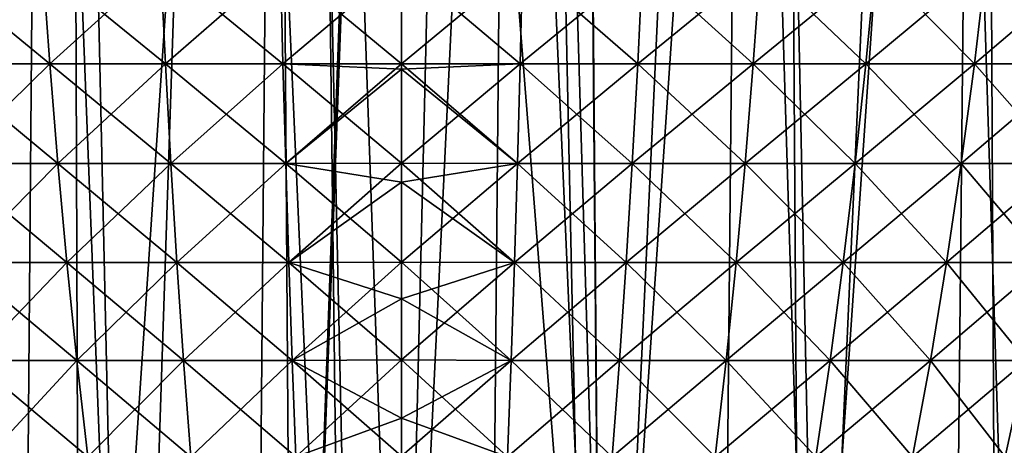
# Model space of a CAD drawing. Header units: millimetres. Extents: x -24 to 50, y -66 to 68.
# Tile 82 of 99: x -3.21 to 5.06, y 46.19 to 49.77. Entities that reach past the tile are written whole.
import ezdxf

# ---------------------------------------------------------------- set-up
doc = ezdxf.new("R2010")
doc.units = ezdxf.units.MM
doc.header["$LTSCALE"] = 65.185185
for name, color, linetype in [('1', 7, 'CONTINUOUS'), ('14', 7, 'CONTINUOUS'), ('15', 7, 'CONTINUOUS'), ('2', 7, 'CONTINUOUS'), ('43', 7, 'CONTINUOUS'), ('44', 7, 'CONTINUOUS')]:
    doc.layers.add(name, color=color, linetype=linetype)

msp = doc.modelspace()

# ---------------------------------------------------------------- linework, layer by layer
at = {"layer": '1', "color": 253, "linetype": 'Continuous', "true_color": 0xaab4c3}
for points in [[(-4.9007, 68.2, -24.0049), (-2.9531, 68.2, -24.3214), (-3.478, 5, -24.2519), (-4.9007, 68.2, -24.0049)], [(-3.478, 5, -24.2519), (-2.9531, 68.2, -24.3214), (-1.5446, 5, -24.4513), (-3.478, 5, -24.2519)], [(-2.9531, 68.2, -24.3214), (-0.9865, 68.2, -24.4801), (-1.5446, 5, -24.4513), (-2.9531, 68.2, -24.3214)], [(-1.5446, 5, -24.4513), (-0.9865, 68.2, -24.4801), (0.3985, 5, -24.4968), (-1.5446, 5, -24.4513)], [(-0.9865, 68.2, -24.4801), (0.9865, 68.2, -24.4801), (0.3985, 5, -24.4968), (-0.9865, 68.2, -24.4801)], [(0.3985, 5, -24.4968), (0.9865, 68.2, -24.4801), (2.3391, 5, -24.3881), (0.3985, 5, -24.4968)], [(0.9865, 68.2, -24.4801), (2.9531, 68.2, -24.3214), (2.3391, 5, -24.3881), (0.9865, 68.2, -24.4801)], [(2.3391, 5, -24.3881), (2.9531, 68.2, -24.3214), (4.265, 5, -24.1259), (2.3391, 5, -24.3881)], [(2.9531, 68.2, -24.3214), (4.9007, 68.2, -24.0049), (4.265, 5, -24.1259), (2.9531, 68.2, -24.3214)], [(4.265, 5, -24.1259), (4.9007, 68.2, -24.0049), (6.164, 5, -23.7119), (4.265, 5, -24.1259)], [(4.9007, 68.2, -24.0049), (6.8163, 68.2, -23.5327), (6.164, 5, -23.7119), (4.9007, 68.2, -24.0049)]]:
    msp.add_3dface(points, dxfattribs=at)
at = {"layer": '14', "color": 253, "linetype": 'Continuous', "true_color": 0xaab4c3}
for points in [[(0, 64.3, 20.5), (-0.9046, 39.2, 20.48), (-1.0729, 63.4, 20.4719), (0, 64.3, 20.5)], [(0, 63.4, 20.5), (-0.9046, 39.2, 20.48), (0, 64.3, 20.5), (0, 63.4, 20.5)], [(-3.2057, 63.4, -20.2478), (-4.8888, 63.4, -19.9085), (-4.0447, 39.2, -20.097), (-3.2057, 63.4, -20.2478)], [(-2.7823, 63.4, 20.3103), (-4.4703, 39.2, 20.0067), (-4.4722, 63.4, 20.0062), (-2.7823, 63.4, 20.3103)], [(-2.6979, 39.2, 20.3217), (-4.4703, 39.2, 20.0067), (-2.7823, 63.4, 20.3103), (-2.6979, 39.2, 20.3217)], [(-2.266, 39.2, -20.3744), (-3.2057, 63.4, -20.2478), (-4.0447, 39.2, -20.097), (-2.266, 39.2, -20.3744)], [(-1.5, 62.4, -20.445), (-3.2057, 63.4, -20.2478), (-2.266, 39.2, -20.3744), (-1.5, 62.4, -20.445)], [(-1.0729, 63.4, 20.4719), (-2.6979, 39.2, 20.3217), (-2.7823, 63.4, 20.3103), (-1.0729, 63.4, 20.4719)], [(-0.9046, 39.2, 20.48), (-2.6979, 39.2, 20.3217), (-1.0729, 63.4, 20.4719), (-0.9046, 39.2, 20.48)], [(0, 41, 20.5), (-0.9046, 39.2, 20.48), (0, 63.4, 20.5), (0, 41, 20.5)], [(-0.4698, 39.2, -20.4946), (-1.5, 62.4, -20.445), (-2.266, 39.2, -20.3744), (-0.4698, 39.2, -20.4946)], [(-0.7505, 62.4, -20.4863), (-1.5, 62.4, -20.445), (-0.4698, 39.2, -20.4946), (-0.7505, 62.4, -20.4863)], [(0, 62.4, -20.5), (-0.7505, 62.4, -20.4863), (0, 41, -20.5), (0, 62.4, -20.5)], [(0, 41, -20.5), (-0.7505, 62.4, -20.4863), (-0.4698, 39.2, -20.4946), (0, 41, -20.5)]]:
    msp.add_3dface(points, dxfattribs=at)
at = {"layer": '15', "color": 253, "linetype": 'Continuous', "true_color": 0xaab4c3}
for points in [[(1.7421, 41, 20.4258), (0, 41, 20.5), (1.0729, 63.4, 20.4719), (1.7421, 41, 20.4258)], [(0, 41, 20.5), (0, 63.4, 20.5), (0.5366, 63.4, 20.493), (0, 41, 20.5)], [(0, 41, 20.5), (0.5366, 63.4, 20.493), (1.0729, 63.4, 20.4719), (0, 41, 20.5)], [(1.7421, 41, 20.4258), (1.0729, 63.4, 20.4719), (2.7823, 63.4, 20.3103), (1.7421, 41, 20.4258)], [(1.5, 62.4, -20.445), (1.6814, 41, -20.4309), (1.5, 63.4, -20.445), (1.5, 62.4, -20.445)], [(1.5, 63.4, -20.445), (1.6814, 41, -20.4309), (3.2057, 63.4, -20.2478), (1.5, 63.4, -20.445)], [(1.6814, 41, -20.4309), (3.3515, 41, -20.2242), (3.2057, 63.4, -20.2478), (1.6814, 41, -20.4309)], [(3.4717, 41, 20.2039), (1.7421, 41, 20.4258), (2.7823, 63.4, 20.3103), (3.4717, 41, 20.2039)], [(4.4722, 63.4, 20.0062), (3.4717, 41, 20.2039), (2.7823, 63.4, 20.3103), (4.4722, 63.4, 20.0062)], [(3.2057, 63.4, -20.2478), (3.3515, 41, -20.2242), (4.8888, 63.4, -19.9085), (3.2057, 63.4, -20.2478)], [(3.3515, 41, -20.2242), (4.9991, 41, -19.8811), (4.8888, 63.4, -19.9085), (3.3515, 41, -20.2242)], [(5.1761, 41, 19.8358), (3.4717, 41, 20.2039), (4.4722, 63.4, 20.0062), (5.1761, 41, 19.8358)], [(6.1307, 63.4, 19.5618), (5.1761, 41, 19.8358), (4.4722, 63.4, 20.0062), (6.1307, 63.4, 19.5618)], [(4.8888, 63.4, -19.9085), (4.9991, 41, -19.8811), (6.5377, 63.4, -19.4296), (4.8888, 63.4, -19.9085)], [(4.9991, 41, -19.8811), (6.6129, 41, -19.4041), (6.5377, 63.4, -19.4296), (4.9991, 41, -19.8811)], [(0, 62.4, -20.5), (0, 41, -20.5), (1.6814, 41, -20.4309), (0, 62.4, -20.5)], [(0, 62.4, -20.5), (1.6814, 41, -20.4309), (0.7505, 62.4, -20.4863), (0, 62.4, -20.5)], [(0.7505, 62.4, -20.4863), (1.6814, 41, -20.4309), (1.5, 62.4, -20.445), (0.7505, 62.4, -20.4863)]]:
    msp.add_3dface(points, dxfattribs=at)
at = {"layer": '2', "color": 253, "linetype": 'Continuous', "true_color": 0xaab4c3}
for points in [[(-4.9007, 68.2, 24.0049), (-3.478, 5, 24.2519), (-2.9531, 68.2, 24.3214), (-4.9007, 68.2, 24.0049)], [(-3.478, 5, 24.2519), (-1.5446, 5, 24.4513), (-2.9531, 68.2, 24.3214), (-3.478, 5, 24.2519)], [(-2.9531, 68.2, 24.3214), (-1.5446, 5, 24.4513), (-0.9865, 68.2, 24.4801), (-2.9531, 68.2, 24.3214)], [(-1.5446, 5, 24.4513), (0.3985, 5, 24.4968), (-0.9865, 68.2, 24.4801), (-1.5446, 5, 24.4513)], [(-0.9865, 68.2, 24.4801), (0.3985, 5, 24.4968), (0.9865, 68.2, 24.4801), (-0.9865, 68.2, 24.4801)], [(0.3985, 5, 24.4968), (2.3391, 5, 24.3881), (0.9865, 68.2, 24.4801), (0.3985, 5, 24.4968)], [(0.9865, 68.2, 24.4801), (2.3391, 5, 24.3881), (2.9531, 68.2, 24.3214), (0.9865, 68.2, 24.4801)], [(2.3391, 5, 24.3881), (4.265, 5, 24.1259), (2.9531, 68.2, 24.3214), (2.3391, 5, 24.3881)], [(2.9531, 68.2, 24.3214), (4.265, 5, 24.1259), (4.9007, 68.2, 24.0049), (2.9531, 68.2, 24.3214)], [(4.265, 5, 24.1259), (6.164, 5, 23.7119), (4.9007, 68.2, 24.0049), (4.265, 5, 24.1259)], [(4.9007, 68.2, 24.0049), (6.164, 5, 23.7119), (6.8163, 68.2, 23.5327), (4.9007, 68.2, 24.0049)]]:
    msp.add_3dface(points, dxfattribs=at)
at = {"layer": '43', "linetype": 'Continuous'}
for points in [[(0, 49.3966, 10.7944), (0.996, 49.3958, 10.7481), (0, 50.24, 11.0176), (0, 49.3966, 10.7944)], [(0, 50.24, 11.0176), (0.996, 49.3958, 10.7481), (1.0166, 50.2393, 10.9704), (0, 50.24, 11.0176)], [(0, 49.3966, -10.7944), (0, 50.24, -11.0176), (1.0166, 50.2393, -10.9704), (0, 49.3966, -10.7944)], [(0.996, 49.3958, -10.7481), (0, 49.3966, -10.7944), (1.0166, 50.2393, -10.9704), (0.996, 49.3958, -10.7481)], [(0.996, 49.3958, 10.7481), (1.9834, 49.3958, 10.6104), (1.0166, 50.2393, 10.9704), (0.996, 49.3958, 10.7481)], [(1.9834, 49.3958, -10.6104), (0.996, 49.3958, -10.7481), (2.0244, 50.2393, -10.8298), (1.9834, 49.3958, -10.6104)], [(2.0244, 50.2393, -10.8298), (0.996, 49.3958, -10.7481), (1.0166, 50.2393, -10.9704), (2.0244, 50.2393, -10.8298)], [(1.0166, 50.2393, 10.9704), (1.9834, 49.3958, 10.6104), (2.0244, 50.2393, 10.8298), (1.0166, 50.2393, 10.9704)], [(1.9834, 49.3958, 10.6104), (2.954, 49.3958, 10.3821), (2.0244, 50.2393, 10.8298), (1.9834, 49.3958, 10.6104)], [(2.954, 49.3958, -10.3821), (1.9834, 49.3958, -10.6104), (3.0151, 50.2393, -10.5968), (2.954, 49.3958, -10.3821)], [(3.0151, 50.2393, -10.5968), (1.9834, 49.3958, -10.6104), (2.0244, 50.2393, -10.8298), (3.0151, 50.2393, -10.5968)], [(2.0244, 50.2393, 10.8298), (2.954, 49.3958, 10.3821), (3.0151, 50.2393, 10.5968), (2.0244, 50.2393, 10.8298)], [(2.954, 49.3958, 10.3821), (3.8993, 49.3958, 10.0653), (3.0151, 50.2393, 10.5968), (2.954, 49.3958, 10.3821)], [(3.8993, 49.3958, -10.0653), (2.954, 49.3958, -10.3821), (3.98, 50.2393, -10.2734), (3.8993, 49.3958, -10.0653)], [(3.98, 50.2393, -10.2734), (2.954, 49.3958, -10.3821), (3.0151, 50.2393, -10.5968), (3.98, 50.2393, -10.2734)], [(3.0151, 50.2393, 10.5968), (3.8993, 49.3958, 10.0653), (3.98, 50.2393, 10.2734), (3.0151, 50.2393, 10.5968)], [(3.8993, 49.3958, 10.0653), (4.8114, 49.3958, 9.6625), (3.98, 50.2393, 10.2734), (3.8993, 49.3958, 10.0653)], [(4.8114, 49.3958, -9.6625), (3.8993, 49.3958, -10.0653), (4.9109, 50.2393, -9.8624), (4.8114, 49.3958, -9.6625)], [(4.9109, 50.2393, -9.8624), (3.8993, 49.3958, -10.0653), (3.98, 50.2393, -10.2734), (4.9109, 50.2393, -9.8624)], [(3.98, 50.2393, 10.2734), (4.8114, 49.3958, 9.6625), (4.9109, 50.2393, 9.8624), (3.98, 50.2393, 10.2734)], [(4.8114, 49.3958, 9.6625), (5.6824, 49.3958, 9.1774), (4.9109, 50.2393, 9.8624), (4.8114, 49.3958, 9.6625)], [(5.6824, 49.3958, -9.1774), (4.8114, 49.3958, -9.6625), (5.7999, 50.2393, -9.3672), (5.6824, 49.3958, -9.1774)], [(5.7999, 50.2393, -9.3672), (4.8114, 49.3958, -9.6625), (4.9109, 50.2393, -9.8624), (5.7999, 50.2393, -9.3672)], [(4.9109, 50.2393, 9.8624), (5.6824, 49.3958, 9.1774), (5.7999, 50.2393, 9.3672), (4.9109, 50.2393, 9.8624)], [(0, 49.3518, 10.7818), (0.973, 48.5571, 10.5001), (0, 49.3966, 10.7944), (0, 49.3518, 10.7818)], [(0, 49.3966, 10.7944), (0.973, 48.5571, 10.5001), (0.996, 49.3958, 10.7481), (0, 49.3966, 10.7944)], [(0.996, 49.3958, -10.7481), (0, 49.3518, -10.7818), (0, 49.3966, -10.7944), (0.996, 49.3958, -10.7481)], [(0.973, 48.5571, -10.5001), (0, 48.5597, -10.5459), (0.996, 49.3958, -10.7481), (0.973, 48.5571, -10.5001)], [(0, 48.5597, -10.5459), (0, 49.3518, -10.7818), (0.996, 49.3958, -10.7481), (0, 48.5597, -10.5459)], [(0.973, 48.5571, 10.5001), (1.9377, 48.5571, 10.3656), (0.996, 49.3958, 10.7481), (0.973, 48.5571, 10.5001)], [(1.9377, 48.5571, -10.3656), (0.973, 48.5571, -10.5001), (1.9834, 49.3958, -10.6104), (1.9377, 48.5571, -10.3656)], [(1.9834, 49.3958, -10.6104), (0.973, 48.5571, -10.5001), (0.996, 49.3958, -10.7481), (1.9834, 49.3958, -10.6104)], [(0.996, 49.3958, 10.7481), (1.9377, 48.5571, 10.3656), (1.9834, 49.3958, 10.6104), (0.996, 49.3958, 10.7481)], [(1.9377, 48.5571, 10.3656), (2.8858, 48.5571, 10.1426), (1.9834, 49.3958, 10.6104), (1.9377, 48.5571, 10.3656)], [(2.8858, 48.5571, -10.1426), (1.9377, 48.5571, -10.3656), (2.954, 49.3958, -10.3821), (2.8858, 48.5571, -10.1426)], [(2.954, 49.3958, -10.3821), (1.9377, 48.5571, -10.3656), (1.9834, 49.3958, -10.6104), (2.954, 49.3958, -10.3821)], [(1.9834, 49.3958, 10.6104), (2.8858, 48.5571, 10.1426), (2.954, 49.3958, 10.3821), (1.9834, 49.3958, 10.6104)], [(2.8858, 48.5571, 10.1426), (3.8093, 48.5571, 9.833), (2.954, 49.3958, 10.3821), (2.8858, 48.5571, 10.1426)], [(3.8093, 48.5571, -9.833), (2.8858, 48.5571, -10.1426), (3.8993, 49.3958, -10.0653), (3.8093, 48.5571, -9.833)], [(3.8993, 49.3958, -10.0653), (2.8858, 48.5571, -10.1426), (2.954, 49.3958, -10.3821), (3.8993, 49.3958, -10.0653)], [(2.954, 49.3958, 10.3821), (3.8093, 48.5571, 9.833), (3.8993, 49.3958, 10.0653), (2.954, 49.3958, 10.3821)], [(3.8093, 48.5571, 9.833), (4.7004, 48.5571, 9.4396), (3.8993, 49.3958, 10.0653), (3.8093, 48.5571, 9.833)], [(4.7004, 48.5571, -9.4396), (3.8093, 48.5571, -9.833), (4.8114, 49.3958, -9.6625), (4.7004, 48.5571, -9.4396)], [(4.8114, 49.3958, -9.6625), (3.8093, 48.5571, -9.833), (3.8993, 49.3958, -10.0653), (4.8114, 49.3958, -9.6625)], [(3.8993, 49.3958, 10.0653), (4.7004, 48.5571, 9.4396), (4.8114, 49.3958, 9.6625), (3.8993, 49.3958, 10.0653)], [(4.7004, 48.5571, 9.4396), (5.5513, 48.5571, 8.9656), (4.8114, 49.3958, 9.6625), (4.7004, 48.5571, 9.4396)], [(5.5513, 48.5571, -8.9656), (4.7004, 48.5571, -9.4396), (5.6824, 49.3958, -9.1774), (5.5513, 48.5571, -8.9656)], [(5.6824, 49.3958, -9.1774), (4.7004, 48.5571, -9.4396), (4.8114, 49.3958, -9.6625), (5.6824, 49.3958, -9.1774)], [(4.8114, 49.3958, 9.6625), (5.5513, 48.5571, 8.9656), (5.6824, 49.3958, 9.1774), (4.8114, 49.3958, 9.6625)], [(0, 48.5597, 10.5459), (0.973, 48.5571, 10.5001), (0, 49.3518, 10.7818), (0, 48.5597, 10.5459)], [(0, 48.4001, 10.4954), (0.9476, 47.7246, 10.226), (0, 48.5597, 10.5459), (0, 48.4001, 10.4954)], [(0, 48.5597, 10.5459), (0.9476, 47.7246, 10.226), (0.973, 48.5571, 10.5001), (0, 48.5597, 10.5459)], [(0.973, 48.5571, -10.5001), (0, 48.4001, -10.4954), (0, 48.5597, -10.5459), (0.973, 48.5571, -10.5001)], [(0.9476, 47.7246, -10.226), (0, 47.7288, -10.2713), (0.973, 48.5571, -10.5001), (0.9476, 47.7246, -10.226)], [(0, 47.7288, -10.2713), (0, 48.4001, -10.4954), (0.973, 48.5571, -10.5001), (0, 47.7288, -10.2713)], [(0.9476, 47.7246, 10.226), (1.8871, 47.7246, 10.095), (0.973, 48.5571, 10.5001), (0.9476, 47.7246, 10.226)], [(1.8871, 47.7246, -10.095), (0.9476, 47.7246, -10.226), (1.9377, 48.5571, -10.3656), (1.8871, 47.7246, -10.095)], [(1.9377, 48.5571, -10.3656), (0.9476, 47.7246, -10.226), (0.973, 48.5571, -10.5001), (1.9377, 48.5571, -10.3656)], [(0.973, 48.5571, 10.5001), (1.8871, 47.7246, 10.095), (1.9377, 48.5571, 10.3656), (0.973, 48.5571, 10.5001)], [(1.8871, 47.7246, 10.095), (2.8105, 47.7246, 9.8778), (1.9377, 48.5571, 10.3656), (1.8871, 47.7246, 10.095)], [(2.8105, 47.7246, -9.8778), (1.8871, 47.7246, -10.095), (2.8858, 48.5571, -10.1426), (2.8105, 47.7246, -9.8778)], [(2.8858, 48.5571, -10.1426), (1.8871, 47.7246, -10.095), (1.9377, 48.5571, -10.3656), (2.8858, 48.5571, -10.1426)], [(1.9377, 48.5571, 10.3656), (2.8105, 47.7246, 9.8778), (2.8858, 48.5571, 10.1426), (1.9377, 48.5571, 10.3656)], [(2.8105, 47.7246, 9.8778), (3.7099, 47.7246, 9.5763), (2.8858, 48.5571, 10.1426), (2.8105, 47.7246, 9.8778)], [(3.7099, 47.7246, -9.5763), (2.8105, 47.7246, -9.8778), (3.8093, 48.5571, -9.833), (3.7099, 47.7246, -9.5763)], [(3.8093, 48.5571, -9.833), (2.8105, 47.7246, -9.8778), (2.8858, 48.5571, -10.1426), (3.8093, 48.5571, -9.833)], [(2.8858, 48.5571, 10.1426), (3.7099, 47.7246, 9.5763), (3.8093, 48.5571, 9.833), (2.8858, 48.5571, 10.1426)], [(3.7099, 47.7246, 9.5763), (4.5777, 47.7246, 9.1932), (3.8093, 48.5571, 9.833), (3.7099, 47.7246, 9.5763)], [(4.5777, 47.7246, -9.1932), (3.7099, 47.7246, -9.5763), (4.7004, 48.5571, -9.4396), (4.5777, 47.7246, -9.1932)], [(4.7004, 48.5571, -9.4396), (3.7099, 47.7246, -9.5763), (3.8093, 48.5571, -9.833), (4.7004, 48.5571, -9.4396)], [(3.8093, 48.5571, 9.833), (4.5777, 47.7246, 9.1932), (4.7004, 48.5571, 9.4396), (3.8093, 48.5571, 9.833)], [(4.5777, 47.7246, 9.1932), (5.4064, 47.7246, 8.7316), (4.7004, 48.5571, 9.4396), (4.5777, 47.7246, 9.1932)], [(5.4064, 47.7246, -8.7316), (4.5777, 47.7246, -9.1932), (5.5513, 48.5571, -8.9656), (5.4064, 47.7246, -8.7316)], [(5.5513, 48.5571, -8.9656), (4.5777, 47.7246, -9.1932), (4.7004, 48.5571, -9.4396), (5.5513, 48.5571, -8.9656)], [(4.7004, 48.5571, 9.4396), (5.4064, 47.7246, 8.7316), (5.5513, 48.5571, 8.9656), (4.7004, 48.5571, 9.4396)], [(0, 47.7288, 10.2713), (0.9476, 47.7246, 10.226), (0, 48.4001, 10.4954), (0, 47.7288, 10.2713)], [(0, 47.4189, 10.1608), (0.9195, 46.9017, 9.9231), (0, 47.7288, 10.2713), (0, 47.4189, 10.1608)], [(0, 47.7288, 10.2713), (0.9195, 46.9017, 9.9231), (0.9476, 47.7246, 10.226), (0, 47.7288, 10.2713)], [(0.9476, 47.7246, -10.226), (0, 47.4189, -10.1608), (0, 47.7288, -10.2713), (0.9476, 47.7246, -10.226)], [(0.9195, 46.9017, -9.9231), (0, 46.9064, -9.9674), (0.9476, 47.7246, -10.226), (0.9195, 46.9017, -9.9231)], [(0, 46.9064, -9.9674), (0, 47.4189, -10.1608), (0.9476, 47.7246, -10.226), (0, 46.9064, -9.9674)], [(0.9195, 46.9017, 9.9231), (1.8312, 46.9017, 9.7959), (0.9476, 47.7246, 10.226), (0.9195, 46.9017, 9.9231)], [(1.8312, 46.9017, -9.7959), (0.9195, 46.9017, -9.9231), (1.8871, 47.7246, -10.095), (1.8312, 46.9017, -9.7959)], [(1.8871, 47.7246, -10.095), (0.9195, 46.9017, -9.9231), (0.9476, 47.7246, -10.226), (1.8871, 47.7246, -10.095)], [(0.9476, 47.7246, 10.226), (1.8312, 46.9017, 9.7959), (1.8871, 47.7246, 10.095), (0.9476, 47.7246, 10.226)], [(1.8312, 46.9017, 9.7959), (2.7272, 46.9017, 9.5851), (1.8871, 47.7246, 10.095), (1.8312, 46.9017, 9.7959)], [(2.7272, 46.9017, -9.5851), (1.8312, 46.9017, -9.7959), (2.8105, 47.7246, -9.8778), (2.7272, 46.9017, -9.5851)], [(2.8105, 47.7246, -9.8778), (1.8312, 46.9017, -9.7959), (1.8871, 47.7246, -10.095), (2.8105, 47.7246, -9.8778)], [(1.8871, 47.7246, 10.095), (2.7272, 46.9017, 9.5851), (2.8105, 47.7246, 9.8778), (1.8871, 47.7246, 10.095)], [(2.7272, 46.9017, 9.5851), (3.6, 46.9017, 9.2926), (2.8105, 47.7246, 9.8778), (2.7272, 46.9017, 9.5851)], [(3.6, 46.9017, -9.2926), (2.7272, 46.9017, -9.5851), (3.7099, 47.7246, -9.5763), (3.6, 46.9017, -9.2926)], [(3.7099, 47.7246, -9.5763), (2.7272, 46.9017, -9.5851), (2.8105, 47.7246, -9.8778), (3.7099, 47.7246, -9.5763)], [(2.8105, 47.7246, 9.8778), (3.6, 46.9017, 9.2926), (3.7099, 47.7246, 9.5763), (2.8105, 47.7246, 9.8778)], [(3.6, 46.9017, 9.2926), (4.442, 46.9017, 8.9208), (3.7099, 47.7246, 9.5763), (3.6, 46.9017, 9.2926)], [(4.442, 46.9017, -8.9208), (3.6, 46.9017, -9.2926), (4.5777, 47.7246, -9.1932), (4.442, 46.9017, -8.9208)], [(4.5777, 47.7246, -9.1932), (3.6, 46.9017, -9.2926), (3.7099, 47.7246, -9.5763), (4.5777, 47.7246, -9.1932)], [(3.7099, 47.7246, 9.5763), (4.442, 46.9017, 8.9208), (4.5777, 47.7246, 9.1932), (3.7099, 47.7246, 9.5763)], [(4.442, 46.9017, 8.9208), (5.2462, 46.9017, 8.4729), (4.5777, 47.7246, 9.1932), (4.442, 46.9017, 8.9208)], [(5.2462, 46.9017, -8.4729), (4.442, 46.9017, -8.9208), (5.4064, 47.7246, -8.7316), (5.2462, 46.9017, -8.4729)], [(5.4064, 47.7246, -8.7316), (4.442, 46.9017, -8.9208), (4.5777, 47.7246, -9.1932), (5.4064, 47.7246, -8.7316)], [(4.5777, 47.7246, 9.1932), (5.2462, 46.9017, 8.4729), (5.4064, 47.7246, 8.7316), (4.5777, 47.7246, 9.1932)], [(0, 46.9064, 9.9674), (0.9195, 46.9017, 9.9231), (0, 47.4189, 10.1608), (0, 46.9064, 9.9674)], [(0, 46.4156, 9.7684), (0.8885, 46.0926, 9.5882), (0, 46.9064, 9.9674), (0, 46.4156, 9.7684)], [(0, 46.9064, 9.9674), (0.8885, 46.0926, 9.5882), (0.9195, 46.9017, 9.9231), (0, 46.9064, 9.9674)], [(0.9195, 46.9017, -9.9231), (0, 46.4156, -9.7684), (0, 46.9064, -9.9674), (0.9195, 46.9017, -9.9231)], [(0.8885, 46.0926, -9.5882), (0, 46.0965, -9.6311), (0.9195, 46.9017, -9.9231), (0.8885, 46.0926, -9.5882)], [(0, 46.0965, -9.6311), (0, 46.4156, -9.7684), (0.9195, 46.9017, -9.9231), (0, 46.0965, -9.6311)], [(0.8885, 46.0926, 9.5882), (1.7694, 46.0926, 9.4654), (0.9195, 46.9017, 9.9231), (0.8885, 46.0926, 9.5882)], [(1.7694, 46.0926, -9.4654), (0.8885, 46.0926, -9.5882), (1.8312, 46.9017, -9.7959), (1.7694, 46.0926, -9.4654)], [(1.8312, 46.9017, -9.7959), (0.8885, 46.0926, -9.5882), (0.9195, 46.9017, -9.9231), (1.8312, 46.9017, -9.7959)], [(0.9195, 46.9017, 9.9231), (1.7694, 46.0926, 9.4654), (1.8312, 46.9017, 9.7959), (0.9195, 46.9017, 9.9231)], [(1.7694, 46.0926, 9.4654), (2.6352, 46.0926, 9.2617), (1.8312, 46.9017, 9.7959), (1.7694, 46.0926, 9.4654)], [(2.6352, 46.0926, -9.2617), (1.7694, 46.0926, -9.4654), (2.7272, 46.9017, -9.5851), (2.6352, 46.0926, -9.2617)], [(2.7272, 46.9017, -9.5851), (1.7694, 46.0926, -9.4654), (1.8312, 46.9017, -9.7959), (2.7272, 46.9017, -9.5851)], [(1.8312, 46.9017, 9.7959), (2.6352, 46.0926, 9.2617), (2.7272, 46.9017, 9.5851), (1.8312, 46.9017, 9.7959)], [(2.6352, 46.0926, 9.2617), (3.4785, 46.0926, 8.9791), (2.7272, 46.9017, 9.5851), (2.6352, 46.0926, 9.2617)], [(3.4785, 46.0926, -8.9791), (2.6352, 46.0926, -9.2617), (3.6, 46.9017, -9.2926), (3.4785, 46.0926, -8.9791)], [(3.6, 46.9017, -9.2926), (2.6352, 46.0926, -9.2617), (2.7272, 46.9017, -9.5851), (3.6, 46.9017, -9.2926)], [(2.7272, 46.9017, 9.5851), (3.4785, 46.0926, 8.9791), (3.6, 46.9017, 9.2926), (2.7272, 46.9017, 9.5851)], [(3.4785, 46.0926, 8.9791), (4.2922, 46.0926, 8.6198), (3.6, 46.9017, 9.2926), (3.4785, 46.0926, 8.9791)], [(4.2922, 46.0926, -8.6198), (3.4785, 46.0926, -8.9791), (4.442, 46.9017, -8.9208), (4.2922, 46.0926, -8.6198)], [(4.442, 46.9017, -8.9208), (3.4785, 46.0926, -8.9791), (3.6, 46.9017, -9.2926), (4.442, 46.9017, -8.9208)], [(3.6, 46.9017, 9.2926), (4.2922, 46.0926, 8.6198), (4.442, 46.9017, 8.9208), (3.6, 46.9017, 9.2926)], [(4.2922, 46.0926, 8.6198), (5.0692, 46.0926, 8.187), (4.442, 46.9017, 8.9208), (4.2922, 46.0926, 8.6198)], [(5.0692, 46.0926, -8.187), (4.2922, 46.0926, -8.6198), (5.2462, 46.9017, -8.4729), (5.0692, 46.0926, -8.187)], [(5.2462, 46.9017, -8.4729), (4.2922, 46.0926, -8.6198), (4.442, 46.9017, -8.9208), (5.2462, 46.9017, -8.4729)], [(4.442, 46.9017, 8.9208), (5.0692, 46.0926, 8.187), (5.2462, 46.9017, 8.4729), (4.442, 46.9017, 8.9208)], [(0, 46.0965, 9.6311), (0.8885, 46.0926, 9.5882), (0, 46.4156, 9.7684), (0, 46.0965, 9.6311)]]:
    msp.add_3dface(points, dxfattribs=at)
at = {"layer": '44', "linetype": 'Continuous'}
for points in [[(-3.0151, 50.2393, -10.5968), (-3.8993, 49.3958, -10.0653), (-3.98, 50.2393, -10.2734), (-3.0151, 50.2393, -10.5968)], [(-3.8993, 49.3958, 10.0653), (-2.954, 49.3958, 10.3821), (-3.98, 50.2393, 10.2734), (-3.8993, 49.3958, 10.0653)], [(-3.98, 50.2393, 10.2734), (-2.954, 49.3958, 10.3821), (-3.0151, 50.2393, 10.5968), (-3.98, 50.2393, 10.2734)], [(-2.954, 49.3958, -10.3821), (-3.8993, 49.3958, -10.0653), (-3.0151, 50.2393, -10.5968), (-2.954, 49.3958, -10.3821)], [(-2.0244, 50.2393, -10.8298), (-2.954, 49.3958, -10.3821), (-3.0151, 50.2393, -10.5968), (-2.0244, 50.2393, -10.8298)], [(-2.954, 49.3958, 10.3821), (-1.9834, 49.3958, 10.6104), (-3.0151, 50.2393, 10.5968), (-2.954, 49.3958, 10.3821)], [(-3.0151, 50.2393, 10.5968), (-1.9834, 49.3958, 10.6104), (-2.0244, 50.2393, 10.8298), (-3.0151, 50.2393, 10.5968)], [(-1.9834, 49.3958, -10.6104), (-2.954, 49.3958, -10.3821), (-2.0244, 50.2393, -10.8298), (-1.9834, 49.3958, -10.6104)], [(-1.0166, 50.2393, -10.9704), (-1.9834, 49.3958, -10.6104), (-2.0244, 50.2393, -10.8298), (-1.0166, 50.2393, -10.9704)], [(-1.9834, 49.3958, 10.6104), (-0.996, 49.3958, 10.7481), (-2.0244, 50.2393, 10.8298), (-1.9834, 49.3958, 10.6104)], [(-2.0244, 50.2393, 10.8298), (-0.996, 49.3958, 10.7481), (-1.0166, 50.2393, 10.9704), (-2.0244, 50.2393, 10.8298)], [(-0.996, 49.3958, -10.7481), (-1.9834, 49.3958, -10.6104), (-1.0166, 50.2393, -10.9704), (-0.996, 49.3958, -10.7481)], [(0, 49.3966, 10.7944), (0, 50.24, 11.0176), (-1.0166, 50.2393, 10.9704), (0, 49.3966, 10.7944)], [(0, 50.24, -11.0176), (-0.996, 49.3958, -10.7481), (-1.0166, 50.2393, -10.9704), (0, 50.24, -11.0176)], [(-0.996, 49.3958, 10.7481), (0, 49.3966, 10.7944), (-1.0166, 50.2393, 10.9704), (-0.996, 49.3958, 10.7481)], [(0, 50.24, -11.0176), (0, 49.3966, -10.7944), (-0.996, 49.3958, -10.7481), (0, 50.24, -11.0176)], [(-2.954, 49.3958, -10.3821), (-3.8093, 48.5571, -9.833), (-3.8993, 49.3958, -10.0653), (-2.954, 49.3958, -10.3821)], [(-3.8093, 48.5571, 9.833), (-2.8858, 48.5571, 10.1426), (-3.8993, 49.3958, 10.0653), (-3.8093, 48.5571, 9.833)], [(-3.8993, 49.3958, 10.0653), (-2.8858, 48.5571, 10.1426), (-2.954, 49.3958, 10.3821), (-3.8993, 49.3958, 10.0653)], [(-2.8858, 48.5571, -10.1426), (-3.8093, 48.5571, -9.833), (-2.954, 49.3958, -10.3821), (-2.8858, 48.5571, -10.1426)], [(-1.9834, 49.3958, -10.6104), (-2.8858, 48.5571, -10.1426), (-2.954, 49.3958, -10.3821), (-1.9834, 49.3958, -10.6104)], [(-2.8858, 48.5571, 10.1426), (-1.9377, 48.5571, 10.3656), (-2.954, 49.3958, 10.3821), (-2.8858, 48.5571, 10.1426)], [(-2.954, 49.3958, 10.3821), (-1.9377, 48.5571, 10.3656), (-1.9834, 49.3958, 10.6104), (-2.954, 49.3958, 10.3821)], [(-1.9377, 48.5571, -10.3656), (-2.8858, 48.5571, -10.1426), (-1.9834, 49.3958, -10.6104), (-1.9377, 48.5571, -10.3656)], [(-0.996, 49.3958, -10.7481), (-1.9377, 48.5571, -10.3656), (-1.9834, 49.3958, -10.6104), (-0.996, 49.3958, -10.7481)], [(-1.9377, 48.5571, 10.3656), (-0.973, 48.5571, 10.5001), (-1.9834, 49.3958, 10.6104), (-1.9377, 48.5571, 10.3656)], [(-1.9834, 49.3958, 10.6104), (-0.973, 48.5571, 10.5001), (-0.996, 49.3958, 10.7481), (-1.9834, 49.3958, 10.6104)], [(-0.973, 48.5571, -10.5001), (-1.9377, 48.5571, -10.3656), (-0.996, 49.3958, -10.7481), (-0.973, 48.5571, -10.5001)], [(0, 49.3518, 10.7818), (0, 49.3966, 10.7944), (-0.996, 49.3958, 10.7481), (0, 49.3518, 10.7818)], [(0, 49.3966, -10.7944), (-0.973, 48.5571, -10.5001), (-0.996, 49.3958, -10.7481), (0, 49.3966, -10.7944)], [(0, 48.5597, 10.5459), (0, 49.3518, 10.7818), (-0.996, 49.3958, 10.7481), (0, 48.5597, 10.5459)], [(-0.973, 48.5571, 10.5001), (0, 48.5597, 10.5459), (-0.996, 49.3958, 10.7481), (-0.973, 48.5571, 10.5001)], [(0, 49.3966, -10.7944), (0, 49.3518, -10.7818), (-0.973, 48.5571, -10.5001), (0, 49.3966, -10.7944)], [(0, 49.3518, -10.7818), (0, 48.5597, -10.5459), (-0.973, 48.5571, -10.5001), (0, 49.3518, -10.7818)], [(-2.8858, 48.5571, -10.1426), (-3.7099, 47.7246, -9.5763), (-3.8093, 48.5571, -9.833), (-2.8858, 48.5571, -10.1426)], [(-3.7099, 47.7246, 9.5763), (-2.8105, 47.7246, 9.8778), (-3.8093, 48.5571, 9.833), (-3.7099, 47.7246, 9.5763)], [(-3.8093, 48.5571, 9.833), (-2.8105, 47.7246, 9.8778), (-2.8858, 48.5571, 10.1426), (-3.8093, 48.5571, 9.833)], [(-2.8105, 47.7246, -9.8778), (-3.7099, 47.7246, -9.5763), (-2.8858, 48.5571, -10.1426), (-2.8105, 47.7246, -9.8778)], [(-1.9377, 48.5571, -10.3656), (-2.8105, 47.7246, -9.8778), (-2.8858, 48.5571, -10.1426), (-1.9377, 48.5571, -10.3656)], [(-2.8105, 47.7246, 9.8778), (-1.8871, 47.7246, 10.095), (-2.8858, 48.5571, 10.1426), (-2.8105, 47.7246, 9.8778)], [(-2.8858, 48.5571, 10.1426), (-1.8871, 47.7246, 10.095), (-1.9377, 48.5571, 10.3656), (-2.8858, 48.5571, 10.1426)], [(-1.8871, 47.7246, -10.095), (-2.8105, 47.7246, -9.8778), (-1.9377, 48.5571, -10.3656), (-1.8871, 47.7246, -10.095)], [(-0.973, 48.5571, -10.5001), (-1.8871, 47.7246, -10.095), (-1.9377, 48.5571, -10.3656), (-0.973, 48.5571, -10.5001)], [(-1.8871, 47.7246, 10.095), (-0.9476, 47.7246, 10.226), (-1.9377, 48.5571, 10.3656), (-1.8871, 47.7246, 10.095)], [(-1.9377, 48.5571, 10.3656), (-0.9476, 47.7246, 10.226), (-0.973, 48.5571, 10.5001), (-1.9377, 48.5571, 10.3656)], [(-0.9476, 47.7246, -10.226), (-1.8871, 47.7246, -10.095), (-0.973, 48.5571, -10.5001), (-0.9476, 47.7246, -10.226)], [(0, 48.4001, 10.4954), (0, 48.5597, 10.5459), (-0.973, 48.5571, 10.5001), (0, 48.4001, 10.4954)], [(0, 48.5597, -10.5459), (-0.9476, 47.7246, -10.226), (-0.973, 48.5571, -10.5001), (0, 48.5597, -10.5459)], [(0, 47.7288, 10.2713), (0, 48.4001, 10.4954), (-0.973, 48.5571, 10.5001), (0, 47.7288, 10.2713)], [(-0.9476, 47.7246, 10.226), (0, 47.7288, 10.2713), (-0.973, 48.5571, 10.5001), (-0.9476, 47.7246, 10.226)], [(0, 48.5597, -10.5459), (0, 48.4001, -10.4954), (-0.9476, 47.7246, -10.226), (0, 48.5597, -10.5459)], [(0, 48.4001, -10.4954), (0, 47.7288, -10.2713), (-0.9476, 47.7246, -10.226), (0, 48.4001, -10.4954)], [(-2.8105, 47.7246, -9.8778), (-3.6, 46.9017, -9.2926), (-3.7099, 47.7246, -9.5763), (-2.8105, 47.7246, -9.8778)], [(-3.6, 46.9017, 9.2926), (-2.7272, 46.9017, 9.5851), (-3.7099, 47.7246, 9.5763), (-3.6, 46.9017, 9.2926)], [(-3.7099, 47.7246, 9.5763), (-2.7272, 46.9017, 9.5851), (-2.8105, 47.7246, 9.8778), (-3.7099, 47.7246, 9.5763)], [(-2.7272, 46.9017, -9.5851), (-3.6, 46.9017, -9.2926), (-2.8105, 47.7246, -9.8778), (-2.7272, 46.9017, -9.5851)], [(-1.8871, 47.7246, -10.095), (-2.7272, 46.9017, -9.5851), (-2.8105, 47.7246, -9.8778), (-1.8871, 47.7246, -10.095)], [(-2.7272, 46.9017, 9.5851), (-1.8312, 46.9017, 9.7959), (-2.8105, 47.7246, 9.8778), (-2.7272, 46.9017, 9.5851)], [(-2.8105, 47.7246, 9.8778), (-1.8312, 46.9017, 9.7959), (-1.8871, 47.7246, 10.095), (-2.8105, 47.7246, 9.8778)], [(-1.8312, 46.9017, -9.7959), (-2.7272, 46.9017, -9.5851), (-1.8871, 47.7246, -10.095), (-1.8312, 46.9017, -9.7959)], [(-0.9476, 47.7246, -10.226), (-1.8312, 46.9017, -9.7959), (-1.8871, 47.7246, -10.095), (-0.9476, 47.7246, -10.226)], [(-1.8312, 46.9017, 9.7959), (-0.9195, 46.9017, 9.9231), (-1.8871, 47.7246, 10.095), (-1.8312, 46.9017, 9.7959)], [(-1.8871, 47.7246, 10.095), (-0.9195, 46.9017, 9.9231), (-0.9476, 47.7246, 10.226), (-1.8871, 47.7246, 10.095)], [(-0.9195, 46.9017, -9.9231), (-1.8312, 46.9017, -9.7959), (-0.9476, 47.7246, -10.226), (-0.9195, 46.9017, -9.9231)], [(0, 47.4189, 10.1608), (0, 47.7288, 10.2713), (-0.9476, 47.7246, 10.226), (0, 47.4189, 10.1608)], [(0, 47.7288, -10.2713), (-0.9195, 46.9017, -9.9231), (-0.9476, 47.7246, -10.226), (0, 47.7288, -10.2713)], [(0, 46.9064, 9.9674), (0, 47.4189, 10.1608), (-0.9476, 47.7246, 10.226), (0, 46.9064, 9.9674)], [(-0.9195, 46.9017, 9.9231), (0, 46.9064, 9.9674), (-0.9476, 47.7246, 10.226), (-0.9195, 46.9017, 9.9231)], [(0, 47.7288, -10.2713), (0, 47.4189, -10.1608), (-0.9195, 46.9017, -9.9231), (0, 47.7288, -10.2713)], [(0, 47.4189, -10.1608), (0, 46.9064, -9.9674), (-0.9195, 46.9017, -9.9231), (0, 47.4189, -10.1608)], [(-2.7272, 46.9017, -9.5851), (-3.4785, 46.0926, -8.9791), (-3.6, 46.9017, -9.2926), (-2.7272, 46.9017, -9.5851)], [(-3.4785, 46.0926, 8.9791), (-2.6352, 46.0926, 9.2617), (-3.6, 46.9017, 9.2926), (-3.4785, 46.0926, 8.9791)], [(-3.6, 46.9017, 9.2926), (-2.6352, 46.0926, 9.2617), (-2.7272, 46.9017, 9.5851), (-3.6, 46.9017, 9.2926)], [(-2.6352, 46.0926, -9.2617), (-3.4785, 46.0926, -8.9791), (-2.7272, 46.9017, -9.5851), (-2.6352, 46.0926, -9.2617)], [(-1.8312, 46.9017, -9.7959), (-2.6352, 46.0926, -9.2617), (-2.7272, 46.9017, -9.5851), (-1.8312, 46.9017, -9.7959)], [(-2.6352, 46.0926, 9.2617), (-1.7694, 46.0926, 9.4654), (-2.7272, 46.9017, 9.5851), (-2.6352, 46.0926, 9.2617)], [(-2.7272, 46.9017, 9.5851), (-1.7694, 46.0926, 9.4654), (-1.8312, 46.9017, 9.7959), (-2.7272, 46.9017, 9.5851)], [(-1.7694, 46.0926, -9.4654), (-2.6352, 46.0926, -9.2617), (-1.8312, 46.9017, -9.7959), (-1.7694, 46.0926, -9.4654)], [(-0.9195, 46.9017, -9.9231), (-1.7694, 46.0926, -9.4654), (-1.8312, 46.9017, -9.7959), (-0.9195, 46.9017, -9.9231)], [(-1.7694, 46.0926, 9.4654), (-0.8885, 46.0926, 9.5882), (-1.8312, 46.9017, 9.7959), (-1.7694, 46.0926, 9.4654)], [(-1.8312, 46.9017, 9.7959), (-0.8885, 46.0926, 9.5882), (-0.9195, 46.9017, 9.9231), (-1.8312, 46.9017, 9.7959)], [(-0.8885, 46.0926, -9.5882), (-1.7694, 46.0926, -9.4654), (-0.9195, 46.9017, -9.9231), (-0.8885, 46.0926, -9.5882)], [(0, 46.4156, 9.7684), (0, 46.9064, 9.9674), (-0.9195, 46.9017, 9.9231), (0, 46.4156, 9.7684)], [(0, 46.9064, -9.9674), (-0.8885, 46.0926, -9.5882), (-0.9195, 46.9017, -9.9231), (0, 46.9064, -9.9674)], [(0, 46.0965, 9.6311), (0, 46.4156, 9.7684), (-0.9195, 46.9017, 9.9231), (0, 46.0965, 9.6311)], [(-0.8885, 46.0926, 9.5882), (0, 46.0965, 9.6311), (-0.9195, 46.9017, 9.9231), (-0.8885, 46.0926, 9.5882)], [(0, 46.9064, -9.9674), (0, 46.4156, -9.7684), (-0.8885, 46.0926, -9.5882), (0, 46.9064, -9.9674)], [(0, 46.4156, -9.7684), (0, 46.0965, -9.6311), (-0.8885, 46.0926, -9.5882), (0, 46.4156, -9.7684)]]:
    msp.add_3dface(points, dxfattribs=at)

doc.saveas('drawing.dxf')
